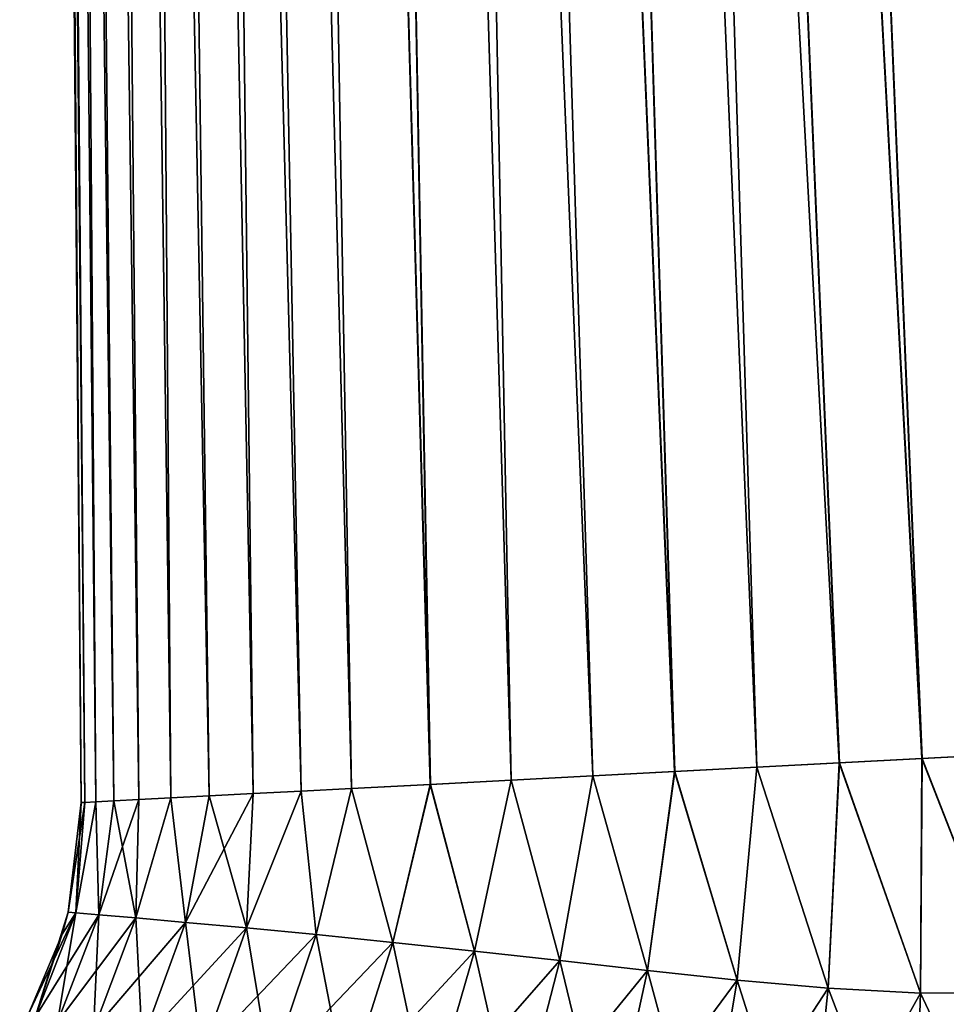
# Model space of a CAD drawing. Header units: millimetres. Extents: x -29 to 75, y -375 to 208.
# Tile 12 of 24: x 50 to 56, y 81 to 88. Entities that reach past the tile are written whole.
import ezdxf

# ---------------------------------------------------------------- set-up
doc = ezdxf.new("R2010")
doc.units = ezdxf.units.MM
doc.header["$LTSCALE"] = 21.359881
for name, color, linetype in [('22', 7, 'CONTINUOUS'), ('23', 7, 'CONTINUOUS'), ('29', 7, 'CONTINUOUS'), ('30', 7, 'CONTINUOUS')]:
    doc.layers.add(name, color=color, linetype=linetype)

msp = doc.modelspace()

# ---------------------------------------------------------------- linework, layer by layer
at = {"layer": '22', "color": 7, "linetype": 'CONTINUOUS', "true_color": 0xa2afbf}
for points in [[(55.225, 131.1913, -4.0298), (55.7858, 131.2207, -3.8203), (58.8657, 82.9564, -5.8795), (55.225, 131.1913, -4.0298)], [(55.7858, 131.2207, -3.8203), (56.3111, 131.2482, -3.533), (59.4147, 82.9852, -5.6341), (55.7858, 131.2207, -3.8203)], [(58.8657, 82.9564, -5.8795), (55.7858, 131.2207, -3.8203), (59.4147, 82.9852, -5.6341), (58.8657, 82.9564, -5.8795)], [(54.0431, 131.1294, -4.2), (54.6401, 131.1606, -4.1572), (56.6214, 82.8388, -6.3112), (54.0431, 131.1294, -4.2)], [(54.6401, 131.1606, -4.1572), (55.225, 131.1913, -4.0298), (57.7539, 82.8982, -6.1998), (54.6401, 131.1606, -4.1572)], [(56.6214, 82.8388, -6.3112), (54.6401, 131.1606, -4.1572), (57.1899, 82.8686, -6.2812), (56.6214, 82.8388, -6.3112)], [(57.1899, 82.8686, -6.2812), (54.6401, 131.1606, -4.1572), (57.7539, 82.8982, -6.1998), (57.1899, 82.8686, -6.2812)], [(57.7539, 82.8982, -6.1998), (55.225, 131.1913, -4.0298), (58.3124, 82.9274, -6.0666), (57.7539, 82.8982, -6.1998)], [(58.3124, 82.9274, -6.0666), (55.225, 131.1913, -4.0298), (58.8657, 82.9564, -5.8795), (58.3124, 82.9274, -6.0666)], [(52.8612, 131.0674, -4.0298), (53.4461, 131.0981, -4.1572), (54.9165, 82.7495, -6.0893), (52.8612, 131.0674, -4.0298)], [(53.4461, 131.0981, -4.1572), (54.0431, 131.1294, -4.2), (56.0515, 82.8089, -6.2897), (53.4461, 131.0981, -4.1572)], [(54.9165, 82.7495, -6.0893), (53.4461, 131.0981, -4.1572), (55.483, 82.7792, -6.2161), (54.9165, 82.7495, -6.0893)], [(55.483, 82.7792, -6.2161), (53.4461, 131.0981, -4.1572), (56.0515, 82.8089, -6.2897), (55.483, 82.7792, -6.2161)], [(56.0515, 82.8089, -6.2897), (54.0431, 131.1294, -4.2), (56.6214, 82.8388, -6.3112), (56.0515, 82.8089, -6.2897)], [(51.2961, 130.9854, -3.1738), (51.7752, 131.0105, -3.533), (52.6711, 82.6318, -4.9557), (51.2961, 130.9854, -3.1738)], [(51.7752, 131.0105, -3.533), (52.3005, 131.038, -3.8203), (53.2272, 82.6609, -5.348), (51.7752, 131.0105, -3.533)], [(52.6711, 82.6318, -4.9557), (51.7752, 131.0105, -3.533), (53.2272, 82.6609, -5.348), (52.6711, 82.6318, -4.9557)], [(52.3005, 131.038, -3.8203), (52.8612, 131.0674, -4.0298), (54.352, 82.7199, -5.9062), (52.3005, 131.038, -3.8203)], [(53.2272, 82.6609, -5.348), (52.3005, 131.038, -3.8203), (53.789, 82.6904, -5.6618), (53.2272, 82.6609, -5.348)], [(53.789, 82.6904, -5.6618), (52.3005, 131.038, -3.8203), (54.352, 82.7199, -5.9062), (53.789, 82.6904, -5.6618)], [(54.352, 82.7199, -5.9062), (52.8612, 131.0674, -4.0298), (54.9165, 82.7495, -6.0893), (54.352, 82.7199, -5.9062)], [(50.2277, 130.9294, -1.7443), (50.5144, 130.9444, -2.2703), (50.8881, 82.5383, -2.7231), (50.2277, 130.9294, -1.7443)], [(50.5144, 130.9444, -2.2703), (50.873, 130.9632, -2.75), (51.4534, 82.568, -3.6797), (50.5144, 130.9444, -2.2703)], [(50.8881, 82.5383, -2.7231), (50.5144, 130.9444, -2.2703), (51.152, 82.5522, -3.2178), (50.8881, 82.5383, -2.7231)], [(51.152, 82.5522, -3.2178), (50.5144, 130.9444, -2.2703), (51.4534, 82.568, -3.6797), (51.152, 82.5522, -3.2178)], [(50.873, 130.9632, -2.75), (51.2961, 130.9854, -3.1738), (52.1297, 82.6034, -4.4752), (50.873, 130.9632, -2.75)], [(51.4534, 82.568, -3.6797), (50.873, 130.9632, -2.75), (51.7828, 82.5852, -4.1006), (51.4534, 82.568, -3.6797)], [(51.7828, 82.5852, -4.1006), (50.873, 130.9632, -2.75), (52.1297, 82.6034, -4.4752), (51.7828, 82.5852, -4.1006)], [(52.1297, 82.6034, -4.4752), (51.2961, 130.9854, -3.1738), (52.6711, 82.6318, -4.9557), (52.1297, 82.6034, -4.4752)], [(49.8489, 130.9095), (49.8915, 130.9118, -0.5975), (50.2713, 82.506), (49.8489, 130.9095)], [(49.8915, 130.9118, -0.5975), (50.0187, 130.9184, -1.1829), (50.3713, 82.5113, -1.1201), (49.8915, 130.9118, -0.5975)], [(50.2713, 82.506), (49.8915, 130.9118, -0.5975), (50.2963, 82.5073, -0.5622), (50.2713, 82.506)], [(50.2963, 82.5073, -0.5622), (49.8915, 130.9118, -0.5975), (50.3713, 82.5113, -1.1201), (50.2963, 82.5073, -0.5622)], [(50.0187, 130.9184, -1.1829), (50.2277, 130.9294, -1.7443), (50.6683, 82.5268, -2.2047), (50.0187, 130.9184, -1.1829)], [(50.3713, 82.5113, -1.1201), (50.0187, 130.9184, -1.1829), (50.4957, 82.5178, -1.6691), (50.3713, 82.5113, -1.1201)], [(50.4957, 82.5178, -1.6691), (50.0187, 130.9184, -1.1829), (50.6683, 82.5268, -2.2047), (50.4957, 82.5178, -1.6691)], [(50.6683, 82.5268, -2.2047), (50.2277, 130.9294, -1.7443), (50.8881, 82.5383, -2.7231), (50.6683, 82.5268, -2.2047)]]:
    msp.add_3dface(points, dxfattribs=at)
at = {"layer": '23', "color": 7, "linetype": 'CONTINUOUS', "true_color": 0xa2afbf}
for points in [[(55.7858, 131.2207, 3.8203), (55.225, 131.1913, 4.0298), (58.8639, 82.9563, 5.8801), (55.7858, 131.2207, 3.8203)], [(56.3111, 131.2482, 3.533), (55.7858, 131.2207, 3.8203), (59.9604, 83.0138, 5.3231), (56.3111, 131.2482, 3.533)], [(59.9604, 83.0138, 5.3231), (55.7858, 131.2207, 3.8203), (59.413, 82.9851, 5.6349), (59.9604, 83.0138, 5.3231)], [(59.413, 82.9851, 5.6349), (55.7858, 131.2207, 3.8203), (58.8639, 82.9563, 5.8801), (59.413, 82.9851, 5.6349)], [(54.6401, 131.1606, 4.1572), (54.0431, 131.1294, 4.2), (57.1878, 82.8685, 6.2814), (54.6401, 131.1606, 4.1572)], [(55.225, 131.1913, 4.0298), (54.6401, 131.1606, 4.1572), (58.3105, 82.9273, 6.0672), (55.225, 131.1913, 4.0298)], [(58.3105, 82.9273, 6.0672), (54.6401, 131.1606, 4.1572), (57.7519, 82.8981, 6.2002), (58.3105, 82.9273, 6.0672)], [(57.7519, 82.8981, 6.2002), (54.6401, 131.1606, 4.1572), (57.1878, 82.8685, 6.2814), (57.7519, 82.8981, 6.2002)], [(58.8639, 82.9563, 5.8801), (55.225, 131.1913, 4.0298), (58.3105, 82.9273, 6.0672), (58.8639, 82.9563, 5.8801)], [(53.4461, 131.0981, 4.1572), (52.8612, 131.0674, 4.0298), (55.4808, 82.779, 6.2157), (53.4461, 131.0981, 4.1572)], [(54.0431, 131.1294, 4.2), (53.4461, 131.0981, 4.1572), (56.0492, 82.8088, 6.2895), (54.0431, 131.1294, 4.2)], [(56.0492, 82.8088, 6.2895), (53.4461, 131.0981, 4.1572), (55.4808, 82.779, 6.2157), (56.0492, 82.8088, 6.2895)], [(57.1878, 82.8685, 6.2814), (54.0431, 131.1294, 4.2), (56.6191, 82.8387, 6.3113), (57.1878, 82.8685, 6.2814)], [(56.6191, 82.8387, 6.3113), (54.0431, 131.1294, 4.2), (56.0492, 82.8088, 6.2895), (56.6191, 82.8387, 6.3113)], [(51.7752, 131.0105, 3.533), (51.2961, 130.9854, 3.1738), (52.6715, 82.6318, 4.956), (51.7752, 131.0105, 3.533)], [(52.3005, 131.038, 3.8203), (51.7752, 131.0105, 3.533), (53.7872, 82.6903, 5.6609), (52.3005, 131.038, 3.8203)], [(53.7872, 82.6903, 5.6609), (51.7752, 131.0105, 3.533), (53.227, 82.6609, 5.3479), (53.7872, 82.6903, 5.6609)], [(53.227, 82.6609, 5.3479), (51.7752, 131.0105, 3.533), (52.6715, 82.6318, 4.956), (53.227, 82.6609, 5.3479)], [(52.8612, 131.0674, 4.0298), (52.3005, 131.038, 3.8203), (54.3499, 82.7198, 5.9054), (52.8612, 131.0674, 4.0298)], [(54.3499, 82.7198, 5.9054), (52.3005, 131.038, 3.8203), (53.7872, 82.6903, 5.6609), (54.3499, 82.7198, 5.9054)], [(55.4808, 82.779, 6.2157), (52.8612, 131.0674, 4.0298), (54.9144, 82.7494, 6.0887), (55.4808, 82.779, 6.2157)], [(54.9144, 82.7494, 6.0887), (52.8612, 131.0674, 4.0298), (54.3499, 82.7198, 5.9054), (54.9144, 82.7494, 6.0887)], [(50.5144, 130.9444, 2.2703), (50.2277, 130.9294, 1.7443), (51.152, 82.5522, 3.2179), (50.5144, 130.9444, 2.2703)], [(50.873, 130.9632, 2.75), (50.5144, 130.9444, 2.2703), (51.7828, 82.5852, 4.1006), (50.873, 130.9632, 2.75)], [(51.7828, 82.5852, 4.1006), (50.5144, 130.9444, 2.2703), (51.4534, 82.568, 3.6798), (51.7828, 82.5852, 4.1006)], [(51.4534, 82.568, 3.6798), (50.5144, 130.9444, 2.2703), (51.152, 82.5522, 3.2179), (51.4534, 82.568, 3.6798)], [(51.2961, 130.9854, 3.1738), (50.873, 130.9632, 2.75), (52.1299, 82.6034, 4.4754), (51.2961, 130.9854, 3.1738)], [(52.1299, 82.6034, 4.4754), (50.873, 130.9632, 2.75), (51.7828, 82.5852, 4.1006), (52.1299, 82.6034, 4.4754)], [(52.6715, 82.6318, 4.956), (51.2961, 130.9854, 3.1738), (52.1299, 82.6034, 4.4754), (52.6715, 82.6318, 4.956)], [(49.8915, 130.9118, 0.5975), (49.8489, 130.9095), (50.2963, 82.5073, 0.5623), (49.8915, 130.9118, 0.5975)], [(49.8489, 130.9095), (50.2713, 82.506), (50.2963, 82.5073, 0.5623), (49.8489, 130.9095)], [(50.0187, 130.9184, 1.1829), (49.8915, 130.9118, 0.5975), (50.4957, 82.5178, 1.6691), (50.0187, 130.9184, 1.1829)], [(50.4957, 82.5178, 1.6691), (49.8915, 130.9118, 0.5975), (50.3713, 82.5113, 1.1201), (50.4957, 82.5178, 1.6691)], [(50.3713, 82.5113, 1.1201), (49.8915, 130.9118, 0.5975), (50.2963, 82.5073, 0.5623), (50.3713, 82.5113, 1.1201)], [(50.2277, 130.9294, 1.7443), (50.0187, 130.9184, 1.1829), (50.6683, 82.5268, 2.2047), (50.2277, 130.9294, 1.7443)], [(50.6683, 82.5268, 2.2047), (50.0187, 130.9184, 1.1829), (50.4957, 82.5178, 1.6691), (50.6683, 82.5268, 2.2047)], [(51.152, 82.5522, 3.2179), (50.2277, 130.9294, 1.7443), (50.8881, 82.5383, 2.7231), (51.152, 82.5522, 3.2179)], [(50.8881, 82.5383, 2.7231), (50.2277, 130.9294, 1.7443), (50.6683, 82.5268, 2.2047), (50.8881, 82.5383, 2.7231)]]:
    msp.add_3dface(points, dxfattribs=at)
at = {"layer": '29', "color": 7, "linetype": 'CONTINUOUS', "true_color": 0xa2afbf}
for points in [[(56.0515, 82.8089, -6.2897), (56.6214, 82.8388, -6.3112), (56.68, 81.2017, -6.5932), (56.0515, 82.8089, -6.2897)], [(54.9165, 82.7495, -6.0893), (55.483, 82.7792, -6.2161), (55.4062, 81.2306, -6.4532), (54.9165, 82.7495, -6.0893)], [(55.483, 82.7792, -6.2161), (56.0411, 81.1976, -6.5579), (55.4062, 81.2306, -6.4532), (55.483, 82.7792, -6.2161)], [(55.483, 82.7792, -6.2161), (56.0515, 82.8089, -6.2897), (56.0411, 81.1976, -6.5579), (55.483, 82.7792, -6.2161)], [(56.0515, 82.8089, -6.2897), (56.68, 81.2017, -6.5932), (56.0411, 81.1976, -6.5579), (56.0515, 82.8089, -6.2897)], [(53.2272, 82.6609, -5.348), (53.789, 82.6904, -5.6618), (53.5603, 81.4213, -5.7442), (53.2272, 82.6609, -5.348)], [(53.789, 82.6904, -5.6618), (54.1637, 81.3532, -6.0465), (53.5603, 81.4213, -5.7442), (53.789, 82.6904, -5.6618)], [(53.789, 82.6904, -5.6618), (54.352, 82.7199, -5.9062), (54.1637, 81.3532, -6.0465), (53.789, 82.6904, -5.6618)], [(54.352, 82.7199, -5.9062), (54.7797, 81.2867, -6.2823), (54.1637, 81.3532, -6.0465), (54.352, 82.7199, -5.9062)], [(54.352, 82.7199, -5.9062), (54.9165, 82.7495, -6.0893), (54.7797, 81.2867, -6.2823), (54.352, 82.7199, -5.9062)], [(54.9165, 82.7495, -6.0893), (55.4062, 81.2306, -6.4532), (54.7797, 81.2867, -6.2823), (54.9165, 82.7495, -6.0893)], [(52.1297, 82.6034, -4.4752), (52.6711, 82.6318, -4.9557), (52.4127, 81.546, -4.9272), (52.1297, 82.6034, -4.4752)], [(52.6711, 82.6318, -4.9557), (52.9742, 81.4864, -5.3722), (52.4127, 81.546, -4.9272), (52.6711, 82.6318, -4.9557)], [(52.6711, 82.6318, -4.9557), (53.2272, 82.6609, -5.348), (52.9742, 81.4864, -5.3722), (52.6711, 82.6318, -4.9557)], [(53.2272, 82.6609, -5.348), (53.5603, 81.4213, -5.7442), (52.9742, 81.4864, -5.3722), (53.2272, 82.6609, -5.348)], [(51.152, 82.5522, -3.2178), (51.4534, 82.568, -3.6797), (50.9896, 81.6832, -3.1488), (51.152, 82.5522, -3.2178)], [(51.4534, 82.568, -3.6797), (51.4073, 81.6449, -3.8131), (50.9896, 81.6832, -3.1488), (51.4534, 82.568, -3.6797)], [(51.4534, 82.568, -3.6797), (51.7828, 82.5852, -4.1006), (51.4073, 81.6449, -3.8131), (51.4534, 82.568, -3.6797)], [(51.7828, 82.5852, -4.1006), (51.8862, 81.599, -4.4073), (51.4073, 81.6449, -3.8131), (51.7828, 82.5852, -4.1006)], [(51.7828, 82.5852, -4.1006), (52.1297, 82.6034, -4.4752), (51.8862, 81.599, -4.4073), (51.7828, 82.5852, -4.1006)], [(52.1297, 82.6034, -4.4752), (52.4127, 81.546, -4.9272), (51.8862, 81.599, -4.4073), (52.1297, 82.6034, -4.4752)], [(50.2713, 82.506), (50.2963, 82.5073, -0.5622), (50.182, 81.7528, 0), (50.2713, 82.506)], [(50.2963, 82.5073, -0.5622), (50.2351, 81.7484, -0.8317), (50.182, 81.7528, 0), (50.2963, 82.5073, -0.5622)], [(50.2963, 82.5073, -0.5622), (50.3713, 82.5113, -1.1201), (50.2351, 81.7484, -0.8317), (50.2963, 82.5073, -0.5622)], [(50.3713, 82.5113, -1.1201), (50.3923, 81.7352, -1.6449), (50.2351, 81.7484, -0.8317), (50.3713, 82.5113, -1.1201)], [(50.3713, 82.5113, -1.1201), (50.4957, 82.5178, -1.6691), (50.3923, 81.7352, -1.6449), (50.3713, 82.5113, -1.1201)], [(50.4957, 82.5178, -1.6691), (50.6683, 82.5268, -2.2047), (50.3923, 81.7352, -1.6449), (50.4957, 82.5178, -1.6691)], [(50.6683, 82.5268, -2.2047), (50.6471, 81.7134, -2.4222), (50.3923, 81.7352, -1.6449), (50.6683, 82.5268, -2.2047)], [(50.6683, 82.5268, -2.2047), (50.8881, 82.5383, -2.7231), (50.6471, 81.7134, -2.4222), (50.6683, 82.5268, -2.2047)], [(50.8881, 82.5383, -2.7231), (50.9896, 81.6832, -3.1488), (50.6471, 81.7134, -2.4222), (50.8881, 82.5383, -2.7231)], [(50.8881, 82.5383, -2.7231), (51.152, 82.5522, -3.2178), (50.9896, 81.6832, -3.1488), (50.8881, 82.5383, -2.7231)], [(49.9563, 81.0315, -0.8573), (49.9048, 81.0427, 0), (50.2351, 81.7484, -0.8317), (49.9563, 81.0315, -0.8573)], [(50.2351, 81.7484, -0.8317), (49.9048, 81.0427, 0), (50.1403, 81.6027, 0), (50.2351, 81.7484, -0.8317)], [(50.3923, 81.7352, -1.6449), (49.9563, 81.0315, -0.8573), (50.2351, 81.7484, -0.8317), (50.3923, 81.7352, -1.6449)], [(50.182, 81.7528, 0), (50.2351, 81.7484, -0.8317), (50.1403, 81.6027, 0), (50.182, 81.7528, 0)], [(50.1089, 80.9981, -1.6974), (49.9563, 81.0315, -0.8573), (50.3923, 81.7352, -1.6449), (50.1089, 80.9981, -1.6974)], [(50.6471, 81.7134, -2.4222), (50.1089, 80.9981, -1.6974), (50.3923, 81.7352, -1.6449), (50.6471, 81.7134, -2.4222)], [(50.3567, 80.9432, -2.5043), (50.1089, 80.9981, -1.6974), (50.6471, 81.7134, -2.4222), (50.3567, 80.9432, -2.5043)], [(50.9896, 81.6832, -3.1488), (50.3567, 80.9432, -2.5043), (50.6471, 81.7134, -2.4222), (50.9896, 81.6832, -3.1488)], [(50.6907, 80.8677, -3.2644), (50.3567, 80.9432, -2.5043), (50.9896, 81.6832, -3.1488), (50.6907, 80.8677, -3.2644)], [(51.4073, 81.6449, -3.8131), (50.6907, 80.8677, -3.2644), (50.9896, 81.6832, -3.1488), (51.4073, 81.6449, -3.8131)], [(51.0996, 80.773, -3.9672), (50.6907, 80.8677, -3.2644), (51.4073, 81.6449, -3.8131), (51.0996, 80.773, -3.9672)], [(51.8862, 81.599, -4.4073), (51.0996, 80.773, -3.9672), (51.4073, 81.6449, -3.8131), (51.8862, 81.599, -4.4073)], [(51.5712, 80.6606, -4.6059), (51.0996, 80.773, -3.9672), (51.8862, 81.599, -4.4073), (51.5712, 80.6606, -4.6059)], [(52.4127, 81.546, -4.9272), (51.5712, 80.6606, -4.6059), (51.8862, 81.599, -4.4073), (52.4127, 81.546, -4.9272)], [(52.0939, 80.5323, -5.1774), (51.5712, 80.6606, -4.6059), (52.4127, 81.546, -4.9272), (52.0939, 80.5323, -5.1774)], [(52.9742, 81.4864, -5.3722), (52.0939, 80.5323, -5.1774), (52.4127, 81.546, -4.9272), (52.9742, 81.4864, -5.3722)], [(52.6578, 80.39, -5.6816), (52.0939, 80.5323, -5.1774), (52.9742, 81.4864, -5.3722), (52.6578, 80.39, -5.6816)], [(53.5603, 81.4213, -5.7442), (52.6578, 80.39, -5.6816), (52.9742, 81.4864, -5.3722), (53.5603, 81.4213, -5.7442)], [(53.2565, 80.2366, -6.121), (52.6578, 80.39, -5.6816), (53.5603, 81.4213, -5.7442), (53.2565, 80.2366, -6.121)], [(54.1637, 81.3532, -6.0465), (53.2565, 80.2366, -6.121), (53.5603, 81.4213, -5.7442), (54.1637, 81.3532, -6.0465)], [(53.8873, 80.0773, -6.498), (53.2565, 80.2366, -6.121), (54.1637, 81.3532, -6.0465), (53.8873, 80.0773, -6.498)], [(54.7797, 81.2867, -6.2823), (53.8873, 80.0773, -6.498), (54.1637, 81.3532, -6.0465), (54.7797, 81.2867, -6.2823)], [(54.5518, 79.9217, -6.8125), (53.8873, 80.0773, -6.498), (54.7797, 81.2867, -6.2823), (54.5518, 79.9217, -6.8125)], [(55.4062, 81.2306, -6.4532), (54.5518, 79.9217, -6.8125), (54.7797, 81.2867, -6.2823), (55.4062, 81.2306, -6.4532)], [(55.2534, 79.787, -7.0583), (54.5518, 79.9217, -6.8125), (55.4062, 81.2306, -6.4532), (55.2534, 79.787, -7.0583)], [(56.0411, 81.1976, -6.5579), (55.2534, 79.787, -7.0583), (55.4062, 81.2306, -6.4532), (56.0411, 81.1976, -6.5579)], [(56.7523, 79.6814, -7.2811), (55.991, 79.6981, -7.2208), (56.68, 81.2017, -6.5932), (56.7523, 79.6814, -7.2811)], [(56.68, 81.2017, -6.5932), (55.991, 79.6981, -7.2208), (56.0411, 81.1976, -6.5579), (56.68, 81.2017, -6.5932)], [(55.991, 79.6981, -7.2208), (55.2534, 79.787, -7.0583), (56.0411, 81.1976, -6.5579), (55.991, 79.6981, -7.2208)]]:
    msp.add_3dface(points, dxfattribs=at)
at = {"layer": '30', "color": 7, "linetype": 'CONTINUOUS', "true_color": 0xa2afbf}
for points in [[(56.6191, 82.8387, 6.3113), (56.0492, 82.8088, 6.2895), (56.68, 81.2017, 6.5932), (56.6191, 82.8387, 6.3113)], [(55.4808, 82.779, 6.2157), (54.9144, 82.7494, 6.0887), (55.4062, 81.2306, 6.4532), (55.4808, 82.779, 6.2157)], [(55.4808, 82.779, 6.2157), (55.4062, 81.2306, 6.4532), (56.0411, 81.1976, 6.5579), (55.4808, 82.779, 6.2157)], [(56.0492, 82.8088, 6.2895), (55.4808, 82.779, 6.2157), (56.0411, 81.1976, 6.5579), (56.0492, 82.8088, 6.2895)], [(56.0492, 82.8088, 6.2895), (56.0411, 81.1976, 6.5579), (56.68, 81.2017, 6.5932), (56.0492, 82.8088, 6.2895)], [(53.7872, 82.6903, 5.6609), (53.227, 82.6609, 5.3479), (53.5603, 81.4213, 5.7442), (53.7872, 82.6903, 5.6609)], [(53.7872, 82.6903, 5.6609), (53.5603, 81.4213, 5.7442), (54.1637, 81.3532, 6.0465), (53.7872, 82.6903, 5.6609)], [(54.3499, 82.7198, 5.9054), (53.7872, 82.6903, 5.6609), (54.1637, 81.3532, 6.0465), (54.3499, 82.7198, 5.9054)], [(54.3499, 82.7198, 5.9054), (54.1637, 81.3532, 6.0465), (54.7797, 81.2867, 6.2823), (54.3499, 82.7198, 5.9054)], [(54.9144, 82.7494, 6.0887), (54.3499, 82.7198, 5.9054), (54.7797, 81.2867, 6.2823), (54.9144, 82.7494, 6.0887)], [(54.9144, 82.7494, 6.0887), (54.7797, 81.2867, 6.2823), (55.4062, 81.2306, 6.4532), (54.9144, 82.7494, 6.0887)], [(52.6715, 82.6318, 4.956), (52.1299, 82.6034, 4.4754), (52.4127, 81.546, 4.9272), (52.6715, 82.6318, 4.956)], [(52.6715, 82.6318, 4.956), (52.4127, 81.546, 4.9272), (52.9742, 81.4864, 5.3722), (52.6715, 82.6318, 4.956)], [(53.227, 82.6609, 5.3479), (52.6715, 82.6318, 4.956), (52.9742, 81.4864, 5.3722), (53.227, 82.6609, 5.3479)], [(53.227, 82.6609, 5.3479), (52.9742, 81.4864, 5.3722), (53.5603, 81.4213, 5.7442), (53.227, 82.6609, 5.3479)], [(51.4534, 82.568, 3.6798), (51.152, 82.5522, 3.2179), (51.4073, 81.6449, 3.8131), (51.4534, 82.568, 3.6798)], [(51.7828, 82.5852, 4.1006), (51.4534, 82.568, 3.6798), (51.4073, 81.6449, 3.8131), (51.7828, 82.5852, 4.1006)], [(51.7828, 82.5852, 4.1006), (51.4073, 81.6449, 3.8131), (51.8862, 81.599, 4.4073), (51.7828, 82.5852, 4.1006)], [(52.1299, 82.6034, 4.4754), (51.7828, 82.5852, 4.1006), (51.8862, 81.599, 4.4073), (52.1299, 82.6034, 4.4754)], [(52.1299, 82.6034, 4.4754), (51.8862, 81.599, 4.4073), (52.4127, 81.546, 4.9272), (52.1299, 82.6034, 4.4754)], [(50.2713, 82.506), (50.182, 81.7528, 0), (50.2351, 81.7484, 0.8317), (50.2713, 82.506)], [(50.3713, 82.5113, 1.1201), (50.2963, 82.5073, 0.5623), (50.2351, 81.7484, 0.8317), (50.3713, 82.5113, 1.1201)], [(50.3713, 82.5113, 1.1201), (50.2351, 81.7484, 0.8317), (50.3923, 81.7352, 1.6449), (50.3713, 82.5113, 1.1201)], [(50.2963, 82.5073, 0.5623), (50.2713, 82.506), (50.2351, 81.7484, 0.8317), (50.2963, 82.5073, 0.5623)], [(50.4957, 82.5178, 1.6691), (50.3713, 82.5113, 1.1201), (50.3923, 81.7352, 1.6449), (50.4957, 82.5178, 1.6691)], [(50.4957, 82.5178, 1.6691), (50.3923, 81.7352, 1.6449), (50.6471, 81.7134, 2.4222), (50.4957, 82.5178, 1.6691)], [(50.6683, 82.5268, 2.2047), (50.4957, 82.5178, 1.6691), (50.6471, 81.7134, 2.4222), (50.6683, 82.5268, 2.2047)], [(50.8881, 82.5383, 2.7231), (50.6683, 82.5268, 2.2047), (50.6471, 81.7134, 2.4222), (50.8881, 82.5383, 2.7231)], [(50.8881, 82.5383, 2.7231), (50.6471, 81.7134, 2.4222), (50.9896, 81.6832, 3.1488), (50.8881, 82.5383, 2.7231)], [(51.152, 82.5522, 3.2179), (50.8881, 82.5383, 2.7231), (50.9896, 81.6832, 3.1488), (51.152, 82.5522, 3.2179)], [(51.152, 82.5522, 3.2179), (50.9896, 81.6832, 3.1488), (51.4073, 81.6449, 3.8131), (51.152, 82.5522, 3.2179)], [(50.182, 81.7528, 0), (50.1403, 81.6027, 0), (49.9563, 81.0315, 0.8573), (50.182, 81.7528, 0)], [(50.182, 81.7528, 0), (49.9563, 81.0315, 0.8573), (50.2351, 81.7484, 0.8317), (50.182, 81.7528, 0)], [(49.9563, 81.0315, 0.8573), (50.1089, 80.9981, 1.6974), (50.2351, 81.7484, 0.8317), (49.9563, 81.0315, 0.8573)], [(50.2351, 81.7484, 0.8317), (50.1089, 80.9981, 1.6974), (50.3923, 81.7352, 1.6449), (50.2351, 81.7484, 0.8317)], [(50.1089, 80.9981, 1.6974), (50.3567, 80.9432, 2.5043), (50.3923, 81.7352, 1.6449), (50.1089, 80.9981, 1.6974)], [(50.3923, 81.7352, 1.6449), (50.3567, 80.9432, 2.5043), (50.6471, 81.7134, 2.4222), (50.3923, 81.7352, 1.6449)], [(50.3567, 80.9432, 2.5043), (50.6907, 80.8677, 3.2644), (50.6471, 81.7134, 2.4222), (50.3567, 80.9432, 2.5043)], [(50.6471, 81.7134, 2.4222), (50.6907, 80.8677, 3.2644), (50.9896, 81.6832, 3.1488), (50.6471, 81.7134, 2.4222)], [(50.6907, 80.8677, 3.2644), (51.0996, 80.773, 3.9672), (50.9896, 81.6832, 3.1488), (50.6907, 80.8677, 3.2644)], [(50.9896, 81.6832, 3.1488), (51.0996, 80.773, 3.9672), (51.4073, 81.6449, 3.8131), (50.9896, 81.6832, 3.1488)], [(51.0996, 80.773, 3.9672), (51.5712, 80.6606, 4.6059), (51.4073, 81.6449, 3.8131), (51.0996, 80.773, 3.9672)], [(51.4073, 81.6449, 3.8131), (51.5712, 80.6606, 4.6059), (51.8862, 81.599, 4.4073), (51.4073, 81.6449, 3.8131)], [(50.1403, 81.6027, 0), (49.9048, 81.0427, 0), (49.9563, 81.0315, 0.8573), (50.1403, 81.6027, 0)], [(51.5712, 80.6606, 4.6059), (52.0939, 80.5323, 5.1774), (51.8862, 81.599, 4.4073), (51.5712, 80.6606, 4.6059)], [(51.8862, 81.599, 4.4073), (52.0939, 80.5323, 5.1774), (52.4127, 81.546, 4.9272), (51.8862, 81.599, 4.4073)], [(52.0939, 80.5323, 5.1774), (52.6578, 80.39, 5.6816), (52.4127, 81.546, 4.9272), (52.0939, 80.5323, 5.1774)], [(52.4127, 81.546, 4.9272), (52.6578, 80.39, 5.6816), (52.9742, 81.4864, 5.3722), (52.4127, 81.546, 4.9272)], [(52.6578, 80.39, 5.6816), (53.2565, 80.2366, 6.121), (52.9742, 81.4864, 5.3722), (52.6578, 80.39, 5.6816)], [(52.9742, 81.4864, 5.3722), (53.2565, 80.2366, 6.121), (53.5603, 81.4213, 5.7442), (52.9742, 81.4864, 5.3722)], [(53.2565, 80.2366, 6.121), (53.8873, 80.0773, 6.498), (53.5603, 81.4213, 5.7442), (53.2565, 80.2366, 6.121)], [(53.5603, 81.4213, 5.7442), (53.8873, 80.0773, 6.498), (54.1637, 81.3532, 6.0465), (53.5603, 81.4213, 5.7442)], [(53.8873, 80.0773, 6.498), (54.5518, 79.9217, 6.8125), (54.1637, 81.3532, 6.0465), (53.8873, 80.0773, 6.498)], [(54.1637, 81.3532, 6.0465), (54.5518, 79.9217, 6.8125), (54.7797, 81.2867, 6.2823), (54.1637, 81.3532, 6.0465)], [(54.5518, 79.9217, 6.8125), (55.2534, 79.787, 7.0583), (54.7797, 81.2867, 6.2823), (54.5518, 79.9217, 6.8125)], [(54.7797, 81.2867, 6.2823), (55.2534, 79.787, 7.0583), (55.4062, 81.2306, 6.4532), (54.7797, 81.2867, 6.2823)], [(55.2534, 79.787, 7.0583), (55.991, 79.6981, 7.2208), (55.4062, 81.2306, 6.4532), (55.2534, 79.787, 7.0583)], [(55.4062, 81.2306, 6.4532), (55.991, 79.6981, 7.2208), (56.0411, 81.1976, 6.5579), (55.4062, 81.2306, 6.4532)], [(56.0411, 81.1976, 6.5579), (56.7523, 79.6814, 7.2811), (56.68, 81.2017, 6.5932), (56.0411, 81.1976, 6.5579)], [(55.991, 79.6981, 7.2208), (56.7523, 79.6814, 7.2811), (56.0411, 81.1976, 6.5579), (55.991, 79.6981, 7.2208)]]:
    msp.add_3dface(points, dxfattribs=at)

doc.saveas('drawing.dxf')
